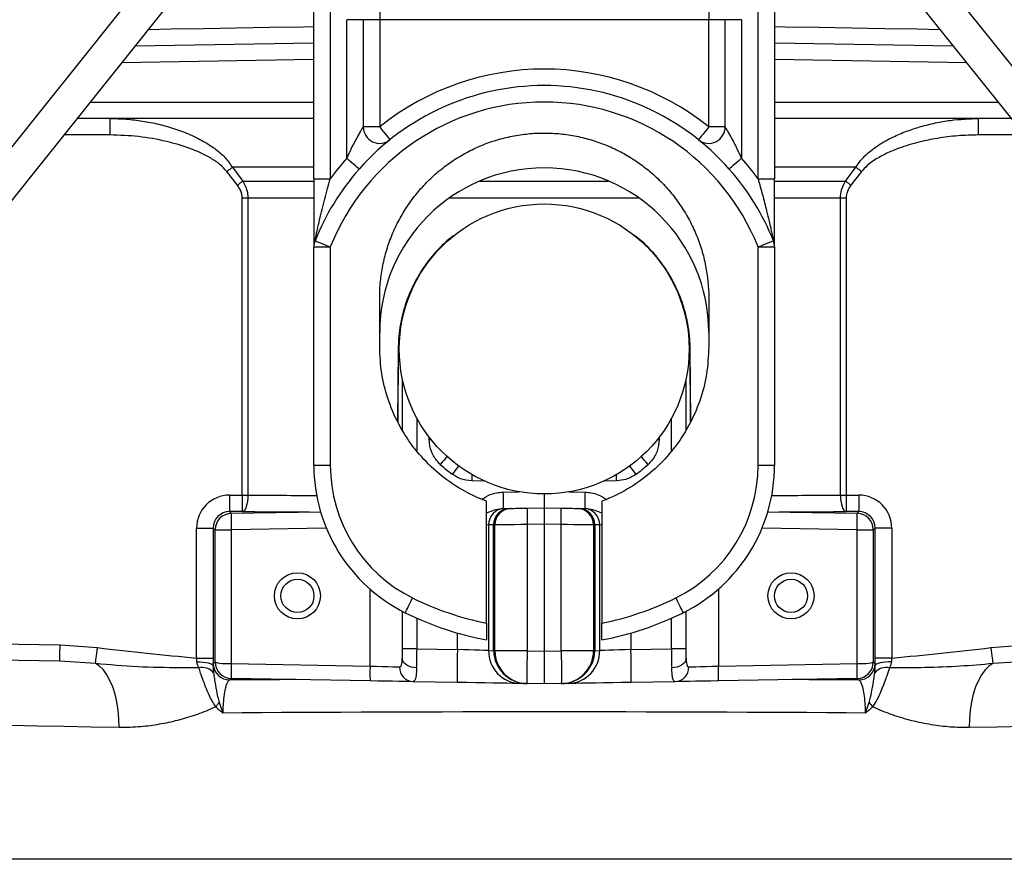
# Model space of a CAD drawing. Header units: millimetres. Extents: x 5387 to 12081, y 1443 to 15453.
# Tile 3 of 27: x 7465 to 8961, y 5343 to 6618. Entities that reach past the tile are written whole.
import ezdxf

# ---------------------------------------------------------------- set-up
doc = ezdxf.new("R2010")
doc.units = ezdxf.units.MM
doc.header["$LTSCALE"] = 5

msp = doc.modelspace()

# ---------------------------------------------------------------- linework, layer by layer
at = {"color": 7, "linetype": 'Continuous', "lineweight": 25}
for p, q in [((6811.6, 5624), (7747.4, 6793.8)), ((8775.7, 6793.8), (9711.6, 5624)), ((7791.8, 6768.8), (6856, 5599)), ((7911.6, 6376.7), (7911.6, 6763.5)), ((7936.6, 6763.5), (7936.6, 6376.7)), ((8586.6, 6376.7), (8586.6, 6763.5)), ((8611.6, 6763.5), (8611.6, 6376.7)), ((9667.1, 5599), (8731.3, 6768.8)), ((8011.6, 6643.5), (8011.6, 6618.5)), ((8511.6, 6643.5), (8511.6, 6618.5)), ((7961.6, 6408.1), (7961.6, 6618.5)), ((7986.6, 6618.5), (7961.6, 6618.5)), ((7986.6, 6618.5), (7986.6, 6455.7)), ((8011.6, 6618.5), (7986.6, 6618.5)), ((8511.6, 6618.5), (8011.6, 6618.5)), ((8011.6, 6618.5), (8011.6, 6455.7)), ((8511.6, 6455.7), (8511.6, 6618.5)), ((8536.6, 6618.5), (8511.6, 6618.5)), ((8561.6, 6618.5), (8536.6, 6618.5)), ((8536.6, 6455.7), (8536.6, 6618.5)), ((8561.6, 6618.5), (8561.6, 6408.1)), ((7639.6, 6578.6), (7911.6, 6583.3)), ((8611.6, 6583.3), (8883.5, 6578.6)), ((7911.6, 6468.5), (7551.6, 6468.5)), ((7601.8, 6468.5), (7601.8, 6443.5)), ((8971.6, 6468.5), (8611.6, 6468.5)), ((8921.3, 6443.5), (8921.3, 6468.5)), ((8011.6, 6455.7), (7986.6, 6455.7)), ((8536.6, 6455.7), (8511.6, 6455.7)), ((7787.9, 6394.4), (7803.7, 6373.5)), ((8719.4, 6373.5), (8735.2, 6394.4)), ((7795.4, 6367), (7779.3, 6387.9)), ((7911.6, 6376.7), (7936.6, 6376.7)), ((8586.6, 6376.7), (8611.6, 6376.7)), ((8743.8, 6387.9), (8727.7, 6367)), ((7811.3, 6347.6), (7802.9, 6347.6)), ((7802.9, 5896.5), (7802.9, 6347.6)), ((7811.3, 6347.6), (7811.3, 5896.5)), ((8711.8, 5896.5), (8711.8, 6347.6)), ((8720.2, 6347.6), (8711.8, 6347.6)), ((8720.2, 6347.6), (8720.2, 5896.5)), ((7911.6, 5941.9), (7911.6, 6273.4)), ((7911.6, 6273.4), (7936.6, 6273.4)), ((7936.6, 6273.4), (7936.6, 5941.9)), ((8586.6, 6273.4), (8611.6, 6273.4)), ((8586.6, 5941.9), (8586.6, 6273.4)), ((8611.6, 6273.4), (8611.6, 5941.9)), ((8011.6, 6121.4), (8011.6, 6196.4)), ((8511.6, 6196.4), (8511.6, 6121.4)), ((8039.7, 6118.7), (8038.9, 6008.1)), ((8484.2, 6008.8), (8483.4, 6118.7)), ((7911.6, 5941.9), (7936.6, 5941.9)), ((8586.6, 5941.9), (8611.6, 5941.9)), ((7783.5, 5896.5), (7783.5, 5871.5)), ((7783.5, 5896.5), (7802.9, 5896.5)), ((7802.9, 5896.5), (7802.9, 5871.5)), ((7802.9, 5896.5), (7811.3, 5896.5)), ((8261.6, 5898.3), (8261.6, 5877.2)), ((8711.8, 5896.5), (8720.2, 5896.5)), ((8720.2, 5896.5), (8720.2, 5871.5)), ((8720.2, 5896.5), (8739.6, 5896.5)), ((8739.6, 5896.5), (8739.6, 5871.5)), ((8174.1, 5702.1), (8174.1, 5887.2)), ((8349.1, 5887.2), (8349.1, 5702.1)), ((7802.9, 5871.5), (7783.5, 5871.5)), ((7786.1, 5868.9), (7921.7, 5871.3)), ((8200.8, 5876.2), (8208.6, 5876.3)), ((8235.7, 5876.8), (8261.6, 5877.2)), ((8261.6, 5877.2), (8287.4, 5876.8)), ((8261.6, 5877.2), (8261.6, 5852.2)), ((8314.5, 5876.3), (8322.3, 5876.2)), ((8601.4, 5871.3), (8737, 5868.9)), ((8739.6, 5871.5), (8720.2, 5871.5)), ((8184.8, 5851.3), (8177.1, 5851.2)), ((8177.1, 5851.2), (8177.1, 5660.4)), ((8184.8, 5660.3), (8184.8, 5851.3)), ((8186.6, 5660.2), (8186.6, 5851.3)), ((8261.6, 5852.2), (8235.7, 5851.8)), ((8235.7, 5851.8), (8235.7, 5660.2)), ((8261.6, 5852.2), (8261.6, 5659.7)), ((8287.4, 5851.8), (8261.6, 5852.2)), ((8287.4, 5660.2), (8287.4, 5851.8)), ((8336.6, 5851.3), (8336.6, 5660.2)), ((8338.3, 5851.3), (8338.3, 5660.3)), ((8346, 5851.2), (8338.3, 5851.3)), ((8346, 5660.4), (8346, 5851.2)), ((7733.5, 5846.5), (7758.5, 5846.5)), ((7733.5, 5649), (7733.5, 5846.5)), ((7761.6, 5843.5), (7758.5, 5846.5)), ((7758.5, 5846.5), (7758.5, 5649)), ((7761.6, 5843.9), (7786.1, 5843.9)), ((7761.6, 5643.1), (7761.6, 5843.9)), ((7786.1, 5843.9), (7786.1, 5640.6)), ((8737, 5640.6), (8737, 5843.9)), ((8737, 5843.9), (8761.6, 5843.9)), ((8764.6, 5846.5), (8761.6, 5843.5)), ((8761.6, 5843.9), (8761.6, 5643.1)), ((8764.6, 5649), (8764.6, 5846.5)), ((8789.6, 5846.5), (8764.6, 5846.5)), ((8789.6, 5846.5), (8789.6, 5649)), ((7286.6, 5673.4), (7526, 5669.2)), ((7526, 5669.2), (7583, 5664.9)), ((8068.3, 5663.1), (8046.3, 5663.1)), ((8068.3, 5663.1), (8129.7, 5662)), ((8177.1, 5660.4), (8184.8, 5660.3)), ((8186.6, 5660.3), (8184.8, 5660.3)), ((8235.7, 5660.2), (8186.6, 5660.2)), ((8235.7, 5660.2), (8261.6, 5659.7)), ((8261.6, 5659.7), (8287.4, 5660.2)), ((8261.6, 5659.7), (8261.6, 5609.8)), ((8336.6, 5660.2), (8287.4, 5660.2)), ((8336.6, 5660.3), (8338.3, 5660.3)), ((8338.3, 5660.3), (8346, 5660.4)), ((8393.4, 5662), (8454.8, 5663.1)), ((8476.8, 5663.1), (8454.8, 5663.1)), ((8940.1, 5664.9), (8997.1, 5669.2)), ((7525.5, 5644.2), (7286.1, 5648.4)), ((7579.8, 5640.6), (7525.5, 5644.2)), ((7733.5, 5649), (7758.5, 5649)), ((7758.8, 5640.8), (7761.6, 5643.5)), ((7786.1, 5640.6), (7996.9, 5636.9)), ((8526.2, 5636.9), (8737, 5640.6)), ((8761.6, 5643.5), (8764.3, 5640.8)), ((8789.6, 5649), (8764.6, 5649)), ((8997.6, 5644.2), (8943.3, 5640.6)), ((7996.9, 5614.4), (7786.1, 5618.1)), ((8129.7, 5612.1), (8062.2, 5613.2)), ((8460.9, 5613.2), (8393.4, 5612.1)), ((8737, 5618.1), (8526.2, 5614.4)), ((8235.7, 5610.2), (8224.5, 5610.4)), ((8261.6, 5609.8), (8235.7, 5610.2)), ((8287.4, 5610.2), (8261.6, 5609.8)), ((8298.6, 5610.4), (8287.4, 5610.2))]:
    msp.add_line(p, q, dxfattribs=at)
at = {"color": 8, "linetype": 'Continuous', "lineweight": 25}
for p, q in [((7911.6, 6558.3), (7619.3, 6553.2)), ((8903.8, 6553.2), (8611.6, 6558.3)), ((7571.6, 6493.5), (7911.6, 6493.5)), ((8611.6, 6493.5), (8951.6, 6493.5)), ((7601.8, 6443.5), (7531.6, 6443.5)), ((8991.6, 6443.5), (8921.3, 6443.5)), ((7911.6, 6394.4), (7787.9, 6394.4)), ((8735.2, 6394.4), (8611.6, 6394.4)), ((7803.7, 6373.5), (7911.4, 6373.5)), ((8163.6, 6373.5), (8359.5, 6373.5)), ((8611.8, 6373.5), (8719.4, 6373.5)), ((7911.3, 6347.6), (7811.3, 6347.6)), ((8405.9, 6347.6), (8117.2, 6347.6)), ((8711.8, 6347.6), (8611.6, 6347.6)), ((8119.7, 6287.6), (8119.7, 6287.5)), ((8403.4, 6287.5), (8401.4, 6287.6)), ((8403.4, 6287.5), (8403.4, 6287.6)), ((8410.7, 6280.4), (8403.4, 6287.5)), ((8039.8, 6118.5), (8039, 6007.9)), ((8039.7, 6118.7), (8039.8, 6118.5)), ((8039.8, 6118.5), (8041.3, 6118.5)), ((8481.8, 6118.5), (8483.3, 6118.5)), ((8483.3, 6118.5), (8483.4, 6118.7)), ((8484.1, 6008.6), (8483.3, 6118.5)), ((8046.3, 5995.6), (8046.3, 6071.8)), ((8476.8, 6071.8), (8476.8, 5995.2)), ((8068.3, 6012.8), (8068.3, 5963.7)), ((8454.8, 5963.3), (8454.8, 6012.8)), ((8087, 5980.6), (8087, 5984.2)), ((8089.8, 5980.6), (8087, 5980.6)), ((8436.1, 5980.6), (8433.3, 5980.6)), ((8436.1, 5984.2), (8436.1, 5980.6)), ((8170.5, 5917.9), (8151.4, 5918.3)), ((8371.7, 5918.3), (8352.6, 5917.9)), ((8199.5, 5901.1), (8223.6, 5901.5)), ((8299.5, 5901.5), (8323.6, 5901.1)), ((7783.5, 5871.5), (7786.1, 5868.9)), ((8737, 5868.9), (8739.6, 5871.5)), ((8177.1, 5851.2), (8174.1, 5851.1)), ((8349.1, 5851.1), (8346, 5851.2)), ((7930.5, 5846.4), (7786.1, 5843.9)), ((8737, 5843.9), (8592.6, 5846.4)), ((7996.9, 5636.9), (7996.9, 5753.8)), ((8526.2, 5753.8), (8526.2, 5636.9)), ((8045.9, 5720.3), (8045.9, 5647.2)), ((8046.3, 5663.1), (8046.3, 5720.1)), ((8476.8, 5720.1), (8476.8, 5663.1)), ((8477.2, 5647.2), (8477.2, 5720.3)), ((8068.3, 5709.6), (8068.3, 5663.1)), ((8454.8, 5663.1), (8454.8, 5709.6)), ((8129.7, 5662), (8129.7, 5687.2)), ((8393.4, 5687.2), (8393.4, 5662)), ((7786.1, 5618.1), (7783.8, 5615.8)), ((8739.3, 5615.8), (8737, 5618.1)), ((9582.5, 5343.5), (6940.6, 5343.5))]:
    msp.add_line(p, q, dxfattribs=at)
at = {"color": 8, "linetype": 'Continuous', "lineweight": 25, "flags": 128}
for points in [[(7659.8, 6603.8), (7694.8, 6604.4), (7744.1, 6605.3), (7794.1, 6606.1), (7844.6, 6607), (7895.6, 6607.9), (7911.6, 6608.2)], [(8611.6, 6608.2), (8627.5, 6607.9), (8678.5, 6607), (8729, 6606.1), (8779, 6605.3), (8828.3, 6604.4), (8863.3, 6603.8)], [(8114.1, 5954.9), (8112.3, 5952.9), (8109.6, 5949.8), (8106.7, 5946.5), (8103.6, 5943.1)], [(8419.5, 5943.1), (8416.5, 5946.5), (8413.5, 5949.8), (8410.8, 5952.9), (8409, 5954.9)], [(8131.3, 5940.9), (8129.7, 5938.7), (8127.3, 5935.4), (8124.7, 5931.9), (8122, 5928.2)], [(8401.1, 5928.2), (8398.4, 5931.9), (8395.8, 5935.4), (8393.4, 5938.7), (8391.8, 5940.9)], [(8151.5, 5927.7), (8151.5, 5923.2), (8151.4, 5918.3)], [(8371.7, 5918.3), (8371.6, 5923.2), (8371.6, 5927.7)], [(7615.6, 5543.5), (7573.3, 5544.3), (7532, 5545.1), (7491.6, 5545.8), (7452.3, 5546.6)], [(8991.1, 5545.1), (8949.8, 5544.3), (8907.5, 5543.5)]]:
    msp.add_lwpolyline(points, dxfattribs=at)
at = {"color": 7, "linetype": 'Continuous', "lineweight": 25, "flags": 128}
for points in [[(8011.6, 6455.7), (8014.6, 6451.9), (8017.5, 6448.3), (8020.2, 6444.9), (8022.6, 6441.9), (8024.5, 6439.5), (8026, 6437.7), (8026.9, 6436.6), (8027.2, 6436.2)], [(8511.6, 6455.7), (8508.5, 6451.9), (8505.6, 6448.3), (8502.9, 6444.9), (8500.5, 6441.9), (8498.6, 6439.5), (8497.1, 6437.7), (8496.2, 6436.6), (8495.9, 6436.2)], [(7980.3, 6391.5), (7979.9, 6391.8), (7978.9, 6392.8), (7977.1, 6394.3), (7974.8, 6396.4), (7972, 6398.9), (7968.7, 6401.7), (7965.2, 6404.8), (7961.6, 6408.1)], [(8561.6, 6408.1), (8557.9, 6404.8), (8554.4, 6401.7), (8551.1, 6398.9), (8548.3, 6396.4), (8546, 6394.3), (8544.2, 6392.8), (8543.2, 6391.8), (8542.8, 6391.5)], [(7787.9, 6394.4), (7786.9, 6393.6), (7785.8, 6392.8), (7784.8, 6392), (7783.7, 6391.2), (7782.6, 6390.4), (7781.5, 6389.6), (7780.4, 6388.7), (7779.3, 6387.9)], [(8743.8, 6387.9), (8742.7, 6388.7), (8741.6, 6389.6), (8740.5, 6390.4), (8739.4, 6391.2), (8738.3, 6392), (8737.3, 6392.8), (8736.3, 6393.6), (8735.2, 6394.4)], [(7803.7, 6373.5), (7802.7, 6372.7), (7801.7, 6371.9), (7800.6, 6371.1), (7799.6, 6370.3), (7798.6, 6369.5), (7797.5, 6368.7), (7796.4, 6367.9), (7795.4, 6367)], [(8727.7, 6367), (8726.7, 6367.9), (8725.6, 6368.7), (8724.5, 6369.5), (8723.5, 6370.3), (8722.5, 6371.1), (8721.4, 6371.9), (8720.4, 6372.7), (8719.4, 6373.5)], [(7913.3, 6282.7), (7913.8, 6282.5), (7915.1, 6282), (7917.3, 6281.1), (7920.1, 6279.9), (7923.7, 6278.5), (7927.7, 6276.9), (7932, 6275.2), (7936.6, 6273.4)], [(8586.6, 6273.4), (8591.1, 6275.2), (8595.4, 6276.9), (8599.4, 6278.5), (8603, 6279.9), (8605.9, 6281.1), (8608, 6282), (8609.3, 6282.5), (8609.8, 6282.7)], [(7811.3, 5896.5), (7811.1, 5891.7), (7810.6, 5887.1), (7809.8, 5882.8), (7808.8, 5879), (7807.5, 5875.9), (7806.1, 5873.6), (7804.5, 5872.1), (7802.9, 5871.5)], [(8711.8, 5896.5), (8712, 5891.7), (8712.5, 5887.1), (8713.3, 5882.8), (8714.3, 5879), (8715.6, 5875.9), (8717, 5873.6), (8718.6, 5872.1), (8720.2, 5871.5)], [(8199.5, 5876.1), (8200, 5876.1), (8200.4, 5876.1), (8200.8, 5876.2)], [(8208.6, 5876.3), (8210, 5876.3), (8210.8, 5876.3), (8211.1, 5876.3)], [(8211.1, 5876.3), (8211.6, 5876.3), (8213, 5876.4), (8215.2, 5876.4), (8218.3, 5876.5), (8222, 5876.5), (8226.2, 5876.6), (8230.9, 5876.7), (8235.7, 5876.8)], [(8287.4, 5876.8), (8292.2, 5876.7), (8296.9, 5876.6), (8301.1, 5876.5), (8304.8, 5876.5), (8307.9, 5876.4), (8310.1, 5876.4), (8311.5, 5876.3), (8312, 5876.3)], [(8312, 5876.3), (8312.3, 5876.3), (8313.1, 5876.3), (8314.5, 5876.3)], [(8322.3, 5876.2), (8322.7, 5876.1), (8323.1, 5876.1), (8323.6, 5876.1)], [(8186.6, 5851.3), (8186.4, 5851.3), (8185.8, 5851.3), (8184.8, 5851.3)], [(8235.7, 5851.8), (8226.1, 5851.7), (8216.8, 5851.6), (8208.3, 5851.5), (8200.9, 5851.5), (8194.8, 5851.4), (8190.3, 5851.4), (8187.5, 5851.3), (8186.6, 5851.3)], [(8336.6, 5851.3), (8335.6, 5851.3), (8332.8, 5851.4), (8328.3, 5851.4), (8322.2, 5851.5), (8314.8, 5851.5), (8306.3, 5851.6), (8297.1, 5851.7), (8287.4, 5851.8)], [(8338.3, 5851.3), (8337.3, 5851.3), (8336.7, 5851.3), (8336.6, 5851.3)], [(8050.4, 5718), (8050.7, 5718.4), (8051.3, 5719.7), (8052.3, 5721.7), (8053.7, 5724.5), (8055.4, 5727.9), (8057.3, 5731.8), (8059.4, 5736), (8061.6, 5740.4)], [(8461.6, 5740.4), (8463.7, 5736), (8465.8, 5731.8), (8467.7, 5727.9), (8469.4, 5724.5), (8470.8, 5721.7), (8471.8, 5719.7), (8472.5, 5718.4), (8472.7, 5718)], [(7525.5, 5644.2), (7525.6, 5644.7), (7525.6, 5646.1), (7525.6, 5648.5), (7525.7, 5651.6), (7525.7, 5655.3), (7525.8, 5659.7), (7525.9, 5664.4), (7526, 5669.2)], [(7579.8, 5640.6), (7580, 5641.8), (7580.2, 5643.7), (7580.5, 5646.2), (7580.9, 5649.2), (7581.4, 5652.7), (7581.9, 5656.6), (7582.5, 5660.7), (7583, 5664.9)], [(8129.7, 5662), (8129.5, 5652.3), (8129.4, 5642.9), (8129.4, 5634.3), (8129.3, 5626.7), (8129.4, 5620.5), (8129.4, 5615.9), (8129.5, 5613), (8129.7, 5612.1)], [(8177.1, 5660.4), (8173.9, 5660.5), (8169.2, 5660.7), (8163.1, 5660.9), (8155.8, 5661.1), (8147.7, 5661.4), (8138.8, 5661.7), (8129.7, 5662)], [(8235.7, 5660.2), (8235.5, 5650.4), (8235.4, 5641.1), (8235.3, 5632.4), (8235.3, 5624.9), (8235.3, 5618.6), (8235.4, 5614), (8235.5, 5611.2), (8235.7, 5610.2)], [(8287.4, 5660.2), (8287.6, 5650.4), (8287.7, 5641.1), (8287.8, 5632.4), (8287.8, 5624.9), (8287.8, 5618.6), (8287.7, 5614), (8287.6, 5611.2), (8287.4, 5610.2)], [(8393.4, 5662), (8384.3, 5661.7), (8375.4, 5661.4), (8367.3, 5661.1), (8360, 5660.9), (8353.9, 5660.7), (8349.2, 5660.5), (8346, 5660.4)], [(8393.4, 5612.1), (8393.6, 5613), (8393.7, 5615.9), (8393.7, 5620.5), (8393.8, 5626.7), (8393.7, 5634.3), (8393.7, 5642.9), (8393.6, 5652.3), (8393.4, 5662)], [(8940.1, 5664.9), (8940.6, 5660.7), (8941.2, 5656.6), (8941.7, 5652.7), (8942.2, 5649.2), (8942.6, 5646.2), (8942.9, 5643.7), (8943.1, 5641.8), (8943.3, 5640.6)], [(7615.6, 5543.5), (7615.3, 5556.8), (7614.2, 5569.8), (7612.3, 5582.4), (7609.5, 5594.3), (7606, 5605.3), (7601.8, 5615.1), (7597, 5623.8), (7591.7, 5631), (7585.9, 5636.6), (7579.8, 5640.6)], [(7734, 5643.4), (7738.8, 5643.3), (7743.3, 5642.9), (7747.5, 5642.4), (7751.2, 5641.7), (7754.2, 5640.9), (7756.5, 5640), (7757.9, 5639), (7758.5, 5637.9)], [(8067.7, 5634.2), (8063.6, 5634.7), (8059.7, 5635.5), (8056, 5636.8), (8052.8, 5638.4), (8050.1, 5640.4), (8048, 5642.5), (8046.6, 5644.8), (8045.9, 5647.2)], [(8477.2, 5647.2), (8476.5, 5644.8), (8475.1, 5642.5), (8473, 5640.4), (8470.3, 5638.4), (8467.1, 5636.8), (8463.4, 5635.5), (8459.5, 5634.7), (8455.4, 5634.2)], [(8789.1, 5643.4), (8784.3, 5643.3), (8779.8, 5642.9), (8775.6, 5642.4), (8771.9, 5641.7), (8768.9, 5640.9), (8766.6, 5640), (8765.2, 5639), (8764.6, 5637.9)], [(8943.3, 5640.6), (8937.2, 5636.6), (8931.4, 5631), (8926.1, 5623.8), (8921.3, 5615.1), (8917.1, 5605.3), (8913.6, 5594.3), (8910.8, 5582.4), (8908.9, 5569.8), (8907.8, 5556.8), (8907.5, 5543.5)], [(7996.9, 5636.9), (8006.4, 5636.6), (8015.5, 5636.4), (8023.9, 5636.2), (8031.2, 5636), (8037.3, 5635.8), (8041.9, 5635.7)], [(8481.2, 5635.7), (8485.8, 5635.8), (8491.9, 5636), (8499.2, 5636.2), (8507.6, 5636.4), (8516.7, 5636.6), (8526.2, 5636.9)], [(8062.2, 5613.2), (8056.6, 5613.3), (8049.4, 5613.5), (8040.8, 5613.6), (8030.9, 5613.8), (8020.2, 5614), (8008.7, 5614.2), (7996.9, 5614.4)], [(8224.5, 5610.4), (8219.8, 5610.5), (8213.3, 5610.6), (8204.9, 5610.7), (8195, 5610.9), (8183.7, 5611.1), (8171.3, 5611.3), (8157.9, 5611.6), (8144, 5611.8), (8129.7, 5612.1)], [(8393.4, 5612.1), (8379.1, 5611.8), (8365.2, 5611.6), (8351.8, 5611.3), (8339.4, 5611.1), (8328.1, 5610.9), (8318.2, 5610.7), (8309.8, 5610.6), (8303.3, 5610.5), (8298.6, 5610.4)], [(8526.2, 5614.4), (8514.4, 5614.2), (8503, 5614), (8492.2, 5613.8), (8482.3, 5613.6), (8473.7, 5613.5), (8466.5, 5613.3), (8460.9, 5613.2)]]:
    msp.add_lwpolyline(points, dxfattribs=at)
at = {"color": 7, "linetype": 'Continuous', "lineweight": 25}
for centre, radius in [((8261.6, 6118.5), 220.2), ((7886.6, 5743.5), 35), ((8636.6, 5743.5), 35), ((7886.6, 5743.5), 25.2), ((8636.6, 5743.5), 25.2)]:
    msp.add_circle(centre, radius, dxfattribs=at)
for centre, radius, start, end in [((8261.6, 6143.5), 400, 51.3178, 128.6822), ((8261.6, 6143.5), 375, 41.4096, 138.5904), ((8261.6, 6143.5), 350, 21.7868, 158.2132), ((8011.6, 6455.7), 25, 180, 308.6822), ((8511.6, 6455.7), 25, 231.3178, 0), ((8261.6, 6143.5), 400, 138.5904, 144.3409), ((8261.6, 6143.5), 400, 35.6591, 41.4096), ((8261.6, 6143.5), 375, 138.5904, 158.2132), ((8261.6, 6143.5), 250, 0, 180), ((8261.6, 6143.5), 375, 21.7868, 41.4096), ((8135.7, 6268.4), 25, 117.3593, 129.8031), ((8387.4, 6268.4), 25, 50.1969, 62.6407), ((7936.6, 6273.4), 25, 158.2132, 180), ((8586.6, 6273.4), 25, 0, 21.7868), ((8161.6, 5941.9), 250, 180, 243.6122), ((8161.6, 5941.9), 225, 180, 243.6122), ((8361.6, 5941.9), 225, 296.3878, 0), ((8361.6, 5941.9), 250, 296.3878, 0), ((7841.3, 5888.6), 358.4, 358.0016, 1.9984), ((8681.8, 5888.6), 358.4, 178.0016, 181.9984), ((7786.6, 5843.9), 25, 91, 180), ((8144.2, 5856.4), 358.4, 178.0013, 181.9987), ((8201.7, 5851.6), 24.6, 91.9886, 181.0314), ((8209.4, 5851.7), 24.6, 91.9892, 181.0322), ((8211.6, 5851.3), 25, 91, 180), ((8593.9, 5864.3), 358.4, 178.0017, 181.9983), ((7929.2, 5864.3), 358.4, 358.0017, 1.9983), ((8311.6, 5851.3), 25, 0, 89), ((8313.7, 5851.7), 24.6, 358.9678, 88.0108), ((8321.4, 5851.6), 24.6, 358.9686, 88.0114), ((8378.9, 5856.4), 358.4, 358.0013, 1.9987), ((8736.6, 5843.9), 25, 0, 89), ((8261.6, 6143.5), 450, 243.6122, 258.7877), ((8261.6, 6143.5), 450, 281.2123, 296.3878), ((8261.6, 6143.5), 475, 243.6122, 259.3849), ((8261.6, 6143.5), 475, 280.6151, 296.3878), ((8226.2, 5659.5), 49.1, 178.9675, 268.0111), ((8185, 5622.7), 37.5, 87.6959, 90.2998), ((8236.6, 5660.2), 50, 180, 269), ((8286.6, 5660.2), 50, 271, 0), ((8296.9, 5659.5), 49.1, 271.9889, 1.0325), ((8338.1, 5622.7), 37.5, 89.7002, 92.3041), ((7783.8, 5640.8), 25, 180.021, 269.9785), ((7786.6, 5643.1), 25, 180, 269), ((8108.5, 5629.3), 322.6, 178.0016, 181.9984), ((8736.6, 5643.1), 25, 271, 0), ((8414.6, 5629.3), 322.6, 358.0016, 1.9984), ((8739.3, 5640.8), 25, 270.0215, 359.979), ((7741.8, 5612.2), 22.7, 39.6702, 102.6064), ((8319.4, 5625.6), 322.6, 178.0019, 181.9981), ((8063.5, 5634.8), 21.6, 177.5047, 266.4771), ((8459.6, 5634.8), 21.6, 273.5229, 2.4953), ((8203.7, 5625.6), 322.6, 358.0019, 1.9981), ((8781.3, 5612.2), 22.7, 77.3936, 140.3298), ((7712.5, 5621.4), 68.1, 317.2817, 324.3006), ((8810.6, 5621.4), 68.1, 215.6994, 222.7183)]:
    msp.add_arc(centre, radius, start, end, dxfattribs=at)
at = {"color": 8, "linetype": 'Continuous', "lineweight": 25}
for centre, start, end in [((8135.8, 6268.7), 118.3951, 130.5566), ((8387.4, 6268.7), 49.4434, 61.6049)]:
    msp.add_arc(centre, 24.7, start, end, dxfattribs=at)
at = {"color": 7, "linetype": 'Continuous', "lineweight": 25}
for centre, major_axis, ratio, start_param, end_param in [((8261.6, 6118.5), (236, 0), 0.999999, 3.978865, 4.079476), ((8261.5, 6118.5), (236, 0), 0.999999, 5.345302, 5.445913), ((7783.5, 5846.5), (35.4, -35.4), 0.999695, 2.356347, 3.926839), ((8739.6, 5846.5), (-35.4, -35.4), 0.999695, 2.356347, 3.926839), ((7783.5, 5846.5), (17.7, -17.7), 0.999087, 2.356347, 3.926839), ((8739.6, 5846.5), (17.7, 17.7), 0.999087, 5.497939, 7.068431), ((8043.9, 5663.2), (0, 27.5), 0.087622, 4.093819, 4.710541), ((8066.3, 5663.2), (0.4, 50), 0.040351, 4.094974, 4.711696), ((8136.6, 5661.9), (-19.2, 46.6), 0.951574, 4.305128, 4.305723), ((8236.6, 5660.2), (51.7, -0.9), 0.967039, 3.159046, 4.712389), ((8286.6, 5660.2), (51.7, 0.9), 0.967039, 4.712389, 6.265732), ((8386.6, 5661.9), (19.2, 46.6), 0.951574, 1.977462, 1.978057), ((8456.8, 5663.2), (-0.4, 50), 0.040351, 1.57149, 2.188211), ((8479.2, 5663.2), (0, 27.5), 0.087622, 1.572645, 2.189366), ((7786.6, 5643.1), (25, 0), 0.1, 3.141593, 4.694936), ((8736.6, 5643.1), (25, 0), 0.1, 4.729842, 6.283185), ((8261.6, 5543.2), (1330, 0), 0.018111, 1.194864, 1.946729)]:
    msp.add_ellipse(centre, major_axis=major_axis, ratio=ratio, start_param=start_param, end_param=end_param, dxfattribs=at)
at = {"color": 8, "linetype": 'Continuous', "lineweight": 25}
for centre, major_axis, ratio, start_param, end_param in [((8261.6, 5918.8), (1330, 0), 0.017783, 4.367046, 4.449415), ((8261.6, 5918.8), (1330, 0), 0.017783, 4.975362, 5.057732), ((8261.6, 5893.8), (1355, 0), 0.017455, 4.367046, 4.44596), ((8261.6, 5893.8), (1355, 0), 0.017455, 4.978818, 5.057732), ((8261.6, 5593.2), (1380, 0), 0.017455, 1.847287, 1.924294), ((8261.6, 5593.2), (1380, 0), 0.017455, 1.217299, 1.294306)]:
    msp.add_ellipse(centre, major_axis=major_axis, ratio=ratio, start_param=start_param, end_param=end_param, dxfattribs=at)
at = {"color": 7, "linetype": 'Continuous', "lineweight": 25}
for points, knots in [([(7601.8, 6468.5), (7610.1, 6468.3), (7626.7, 6467.9), (7651.4, 6464.8), (7675.9, 6460.1), (7700.2, 6453.2), (7724.1, 6444.2), (7745, 6433.7), (7762.5, 6422.1), (7777, 6409.9), (7784.2, 6399.5), (7787.9, 6394.4)], [0, 0, 0, 0, 0.1199045, 0.2405386, 0.3608181, 0.4810822, 0.6052843, 0.729381, 0.8185718, 0.9092361, 1, 1, 1, 1]), ([(8735.2, 6394.4), (8737.5, 6397.8), (8742.2, 6404.9), (8753.7, 6416.6), (8769.9, 6428.8), (8790.6, 6440.2), (8811.9, 6449.3), (8833.6, 6456.4), (8855.9, 6461.9), (8885.2, 6467.1), (8907.1, 6467.9), (8921.3, 6468.5)], [0, 0, 0, 0, 0.059775, 0.120992, 0.235304, 0.352405, 0.46138, 0.570394, 0.682226, 0.794066, 1, 1, 1, 1]), ([(7986.6, 6455.7), (7986.6, 6455.7), (7986.4, 6455.6), (7986.1, 6455), (7986, 6454.8), (7985.7, 6454.4), (7985.5, 6454.1), (7985, 6453.2), (7984.5, 6452.4), (7983.6, 6450.9), (7983.1, 6450), (7982, 6448.2), (7981.4, 6447.2), (7980.3, 6445.2), (7979.7, 6444.2), (7977.9, 6441.1), (7976.7, 6438.8), (7973, 6432.1), (7970.6, 6427.4), (7966, 6417.9), (7963.7, 6413), (7961.6, 6408.1)], [0, 0, 0, 0, 0.0625, 0.0625, 0.09375, 0.09375, 0.125, 0.125, 0.1875, 0.1875, 0.25, 0.25, 0.3125, 0.3125, 0.375, 0.375, 0.5, 0.5, 0.75, 0.75, 1, 1, 1, 1]), ([(8561.6, 6408.1), (8559.4, 6413), (8557.1, 6417.8), (8553.7, 6425), (8552.5, 6427.3), (8550.1, 6432), (8548.9, 6434.3), (8546.4, 6438.8), (8545.2, 6441), (8542.8, 6445.3), (8541.7, 6447.3), (8540, 6450), (8539.5, 6450.9), (8538.6, 6452.5), (8538.1, 6453.2), (8537.4, 6454.4), (8537.1, 6454.9), (8536.7, 6455.5), (8536.6, 6455.7), (8536.6, 6455.7)], [0, 0, 0, 0, 0.25, 0.25, 0.375, 0.375, 0.5, 0.5, 0.625, 0.625, 0.75, 0.75, 0.8125, 0.8125, 0.875, 0.875, 0.9375, 0.9375, 1, 1, 1, 1]), ([(7779.3, 6387.9), (7776, 6391.6), (7769.2, 6399.1), (7755.6, 6408.1), (7740.4, 6416.2), (7717.5, 6425.5), (7685.9, 6434.6), (7645.1, 6442), (7616.3, 6443), (7601.8, 6443.5)], [0, 0, 0, 0, 0.07778, 0.158788, 0.254278, 0.349863, 0.546055, 0.771524, 1, 1, 1, 1]), ([(8011.6, 6196.4), (8011.6, 6204.6), (8012, 6212.8), (8013.2, 6225), (8013.7, 6229), (8014.9, 6237.1), (8015.6, 6241.2), (8018, 6253.2), (8020, 6261.2), (8024.7, 6276.8), (8027.5, 6284.6), (8033.7, 6299.7), (8037.2, 6307.1), (8045, 6321.5), (8049.2, 6328.5), (8056, 6338.7), (8058.4, 6342.1), (8063.2, 6348.7), (8065.8, 6351.9), (8073.6, 6361.4), (8079.1, 6367.5), (8090.6, 6379), (8096.7, 6384.5), (8109.4, 6394.9), (8116, 6399.8), (8126.2, 6406.6), (8129.7, 6408.8), (8136.7, 6413), (8143.8, 6417), (8151.1, 6420.7), (8158.5, 6424.2), (8162.3, 6425.9), (8173.6, 6430.6), (8181.3, 6433.3), (8197, 6438), (8205, 6440), (8221, 6443.2), (8229.1, 6444.4), (8241.3, 6445.6), (8245.4, 6445.9), (8253.6, 6446.3), (8257.7, 6446.4), (8270, 6446.4), (8278.2, 6446), (8294.5, 6444.3), (8302.6, 6443.1), (8318.6, 6439.9), (8326.6, 6437.9), (8342.2, 6433.1), (8349.9, 6430.4), (8361.3, 6425.7), (8365, 6424), (8372.4, 6420.5), (8376.1, 6418.6), (8386.9, 6412.8), (8393.9, 6408.6), (8407.5, 6399.5), (8414.1, 6394.6), (8423.6, 6386.8), (8426.7, 6384.1), (8432.7, 6378.6), (8435.7, 6375.8), (8444.4, 6367.1), (8449.9, 6361), (8460.2, 6348.4), (8465.1, 6341.8), (8474.2, 6328.1), (8478.4, 6321.1), (8486.1, 6306.6), (8489.6, 6299.2), (8494.2, 6287.9), (8495.7, 6284.1), (8498.5, 6276.4), (8499.7, 6272.5), (8503.3, 6260.7), (8505.2, 6252.8), (8510, 6228.9), (8511.6, 6212.8), (8511.6, 6196.4)], [0, 0, 0, 0, 0.03125, 0.03125, 0.046875, 0.046875, 0.0625, 0.0625, 0.09375, 0.09375, 0.125, 0.125, 0.15625, 0.15625, 0.1875, 0.1875, 0.203125, 0.203125, 0.21875, 0.21875, 0.25, 0.25, 0.28125, 0.28125, 0.3125, 0.3125, 0.328125, 0.328125, 0.34375, 0.359375, 0.359375, 0.375, 0.375, 0.40625, 0.40625, 0.4375, 0.4375, 0.46875, 0.46875, 0.484375, 0.484375, 0.5, 0.5, 0.53125, 0.53125, 0.5625, 0.5625, 0.59375, 0.59375, 0.625, 0.625, 0.640625, 0.640625, 0.65625, 0.65625, 0.6875, 0.6875, 0.71875, 0.71875, 0.734375, 0.734375, 0.75, 0.75, 0.78125, 0.78125, 0.8125, 0.8125, 0.84375, 0.84375, 0.875, 0.875, 0.890625, 0.890625, 0.90625, 0.90625, 0.9375, 0.9375, 1, 1, 1, 1]), ([(8921.3, 6443.5), (8910.9, 6443.2), (8890, 6442.7), (8858.7, 6438.6), (8827.4, 6432.1), (8800.7, 6423.7), (8778.8, 6414.3), (8764, 6406), (8752, 6397.2), (8746.5, 6391), (8743.8, 6387.9)], [0, 0, 0, 0, 0.164073, 0.328159, 0.497434, 0.66659, 0.768005, 0.870516, 0.934515, 1, 1, 1, 1]), ([(7803.7, 6373.5), (7805.2, 6370.7), (7808.2, 6365.1), (7810.8, 6356.3), (7811.2, 6350.3), (7811.3, 6347.6)], [0, 0, 0, 0, 0.345638, 0.702014, 1, 1, 1, 1]), ([(7911.6, 6376.7), (7911.6, 6371.5), (7911.6, 6366.5), (7911.6, 6356.4), (7911.6, 6351.4), (7911.6, 6341.4), (7911.6, 6336.5), (7911.6, 6326.6), (7911.6, 6321.8), (7911.6, 6312.2), (7911.6, 6307.6), (7911.6, 6300.8), (7911.6, 6298.5), (7911.6, 6294.1), (7911.6, 6292), (7911.6, 6287.9), (7911.6, 6285.9), (7911.6, 6282.1), (7911.6, 6280.3), (7911.6, 6278), (7911.6, 6277.3), (7911.6, 6276), (7911.6, 6275.4), (7911.6, 6274.4), (7911.6, 6274), (7911.6, 6273.5), (7911.6, 6273.4), (7911.6, 6273.4)], [0, 0, 0, 0, 0.125, 0.125, 0.25, 0.25, 0.375, 0.375, 0.5, 0.5, 0.625, 0.625, 0.6875, 0.6875, 0.75, 0.75, 0.8125, 0.8125, 0.875, 0.875, 0.90625, 0.90625, 0.9375, 0.9375, 0.96875, 0.96875, 1, 1, 1, 1]), ([(7913.3, 6282.7), (7913.4, 6282.7), (7913.4, 6282.9), (7913.7, 6284.4), (7914.4, 6287.7), (7915.5, 6293.1), (7917.5, 6302.4), (7920.3, 6314.9), (7925.4, 6335.7), (7930.8, 6356.4), (7935.2, 6371.9), (7936.6, 6376.7)], [0, 0, 0, 0, 0.016455, 0.038087, 0.078236, 0.147324, 0.217993, 0.375394, 0.532973, 0.85441, 1, 1, 1, 1]), ([(8586.6, 6376.7), (8588.8, 6368.6), (8593.4, 6352.5), (8598.9, 6331), (8603, 6314.1), (8605.6, 6302.8), (8607.2, 6295.1), (8608.4, 6289.5), (8609.2, 6285.7), (8609.6, 6283.6), (8609.7, 6282.8), (8609.8, 6282.7), (8609.8, 6282.7)], [0, 0, 0, 0, 0.242652, 0.487485, 0.649849, 0.761443, 0.838263, 0.891563, 0.947756, 0.970283, 0.989073, 1, 1, 1, 1]), ([(8611.6, 6273.4), (8611.6, 6273.4), (8611.6, 6273.5), (8611.6, 6274), (8611.6, 6274.4), (8611.6, 6275.9), (8611.6, 6277.2), (8611.6, 6279.6), (8611.6, 6280.4), (8611.6, 6282.2), (8611.6, 6283.1), (8611.6, 6285.9), (8611.6, 6287.9), (8611.6, 6292.1), (8611.6, 6294.2), (8611.6, 6298.6), (8611.6, 6300.8), (8611.6, 6307.6), (8611.6, 6312.2), (8611.6, 6321.8), (8611.6, 6326.6), (8611.6, 6336.5), (8611.6, 6341.4), (8611.6, 6351.3), (8611.6, 6356.4), (8611.6, 6366.5), (8611.6, 6371.5), (8611.6, 6376.7)], [0, 0, 0, 0, 0.03125, 0.03125, 0.0625, 0.0625, 0.125, 0.125, 0.15625, 0.15625, 0.1875, 0.1875, 0.25, 0.25, 0.3125, 0.3125, 0.375, 0.375, 0.5, 0.5, 0.625, 0.625, 0.75, 0.75, 0.875, 0.875, 1, 1, 1, 1]), ([(8711.8, 6347.6), (8712.1, 6351.9), (8712.8, 6361), (8717.1, 6369.1), (8719.4, 6373.5)], [0, 0, 0, 0, 0.46313, 1, 1, 1, 1]), ([(7802.9, 6347.6), (7802.4, 6351.2), (7801.5, 6358.3), (7797.4, 6364.1), (7795.4, 6367)], [0, 0, 0, 0, 0.505392, 1, 1, 1, 1]), ([(8727.7, 6367), (8725.6, 6364), (8721.5, 6358.2), (8720.7, 6351.1), (8720.2, 6347.6)], [0, 0, 0, 0, 0.512133, 1, 1, 1, 1]), ([(8119.7, 6287.6), (8117, 6285.4), (8109.7, 6279), (8098.4, 6267.7), (8086.3, 6253.4), (8075.4, 6238.2), (8065.9, 6222), (8057.7, 6205.2), (8051, 6187.7), (8045.8, 6169.7), (8042.2, 6151.3), (8040.2, 6134.2), (8039.9, 6123.3), (8039.7, 6118.7)], [0, 0, 0, 0, 0.05405, 0.150937, 0.247874, 0.34485, 0.441865, 0.538916, 0.636004, 0.733128, 0.830284, 0.927465, 1, 1, 1, 1]), ([(8119.7, 6287.5), (8113.4, 6281.9), (8100.9, 6270.8), (8082.1, 6248.4), (8064, 6220.2), (8050.1, 6186.7), (8041.6, 6152.4), (8040.4, 6129.9), (8039.8, 6118.5)], [0, 0, 0, 0, 0.129667, 0.261021, 0.452349, 0.649224, 0.82258, 1, 1, 1, 1]), ([(8483.4, 6118.7), (8483.3, 6122.2), (8483.1, 6131.9), (8481.5, 6147.8), (8478.1, 6166.2), (8473.2, 6184.3), (8466.8, 6201.9), (8458.9, 6218.9), (8449.6, 6235.2), (8439, 6250.7), (8427.1, 6265.1), (8415.2, 6277.5), (8406.9, 6284.6), (8403.4, 6287.6)], [0, 0, 0, 0, 0.054247, 0.15143, 0.248609, 0.345762, 0.44288, 0.539966, 0.637012, 0.734021, 0.83099, 0.927923, 1, 1, 1, 1]), ([(8174.1, 5887.2), (8168.9, 5889.3), (8150.8, 5896.4), (8121.7, 5912.8), (8089.1, 5938.8), (8061.3, 5969.9), (8038.9, 6005.1), (8023.2, 6042.7), (8013.4, 6081.8), (8012.2, 6108.1), (8011.6, 6121.4)], [0, 0, 0, 0, 0.055147, 0.192181, 0.329215, 0.46625, 0.603285, 0.740319, 0.868543, 1, 1, 1, 1]), ([(8511.6, 6121.4), (8510.9, 6107.5), (8509.6, 6079.8), (8498.9, 6039.4), (8482.1, 6001.2), (8459.2, 5966.4), (8430.8, 5935.8), (8397.7, 5910.4), (8369.6, 5895.2), (8352.9, 5888.7), (8349.1, 5887.2)], [0, 0, 0, 0, 0.13704, 0.274082, 0.41112, 0.548161, 0.685201, 0.822242, 0.959282, 1, 1, 1, 1]), ([(8103.6, 5943.1), (8099.8, 5947.3), (8092.2, 5955.7), (8087.6, 5969.5), (8087.1, 5977.8), (8087, 5980.6)], [0, 0, 0, 0, 0.401477, 0.802867, 1, 1, 1, 1]), ([(8436.1, 5980.6), (8435.6, 5974.9), (8434.4, 5963.6), (8427.3, 5950.9), (8421.4, 5945), (8419.5, 5943.1)], [0, 0, 0, 0, 0.403847, 0.807739, 1, 1, 1, 1]), ([(8151.4, 5918.3), (8145.6, 5918.9), (8135, 5920), (8126.1, 5925.6), (8122, 5928.2)], [0, 0, 0, 0, 0.548693, 1, 1, 1, 1]), ([(8401.1, 5928.2), (8396.1, 5925.1), (8387, 5919.6), (8376.5, 5918.7), (8371.7, 5918.3)], [0, 0, 0, 0, 0.547262, 1, 1, 1, 1]), ([(8174.1, 5702.1), (8174.1, 5699.2), (8174.1, 5693.4), (8174.1, 5685.6), (8174.1, 5679.9), (8174.1, 5677), (8174.1, 5676.7), (8174.1, 5676.6)], [0, 0, 0, 0, 0.21978, 0.439618, 0.657306, 0.871156, 1, 1, 1, 1]), ([(8349.1, 5676.6), (8349.1, 5676.9), (8349.1, 5677.4), (8349.1, 5681.7), (8349.1, 5688), (8349.1, 5695.2), (8349.1, 5700), (8349.1, 5702.1)], [0, 0, 0, 0, 0.209954, 0.419858, 0.63131, 0.846225, 1, 1, 1, 1]), ([(7583, 5664.9), (7608.1, 5662), (7658.2, 5656.2), (7708.4, 5651.4), (7733.5, 5649)], [0, 0, 0, 0, 0.4999063, 1, 1, 1, 1]), ([(8789.6, 5649), (8814.7, 5651.4), (8864.9, 5656.2), (8915, 5662), (8940.1, 5664.9)], [0, 0, 0, 0, 0.499986, 1, 1, 1, 1]), ([(7736.8, 5634.4), (7727.3, 5634.3), (7696.3, 5634.1), (7643.8, 5635.2), (7601.2, 5638.8), (7579.8, 5640.6)], [0, 0, 0, 0, 0.182041, 0.590526, 1, 1, 1, 1]), ([(7736.8, 5634.4), (7735.9, 5636.5), (7734.6, 5639.3), (7734.2, 5642.5), (7734, 5643.4)], [0, 0, 0, 0, 0.73319, 1, 1, 1, 1]), ([(8041.9, 5635.7), (8042.6, 5635.9), (8043.8, 5636.1), (8045, 5638.8), (8045.6, 5642.7), (8045.8, 5645.9), (8045.9, 5647.2)], [0, 0, 0, 0, 0.235865, 0.471452, 0.784342, 1, 1, 1, 1]), ([(8477.2, 5647.2), (8477.3, 5645.1), (8477.6, 5641.3), (8478.6, 5637.3), (8479.9, 5635.8), (8480.9, 5635.7), (8481.2, 5635.7)], [0, 0, 0, 0, 0.352517, 0.628711, 0.906916, 1, 1, 1, 1]), ([(8789.1, 5643.4), (8788.5, 5640.9), (8787.8, 5637.7), (8786.6, 5635), (8786.3, 5634.4)], [0, 0, 0, 0, 0.767725, 1, 1, 1, 1]), ([(8943.3, 5640.6), (8926.8, 5639.2), (8892.5, 5636.1), (8840.1, 5634.2), (8804.2, 5634.3), (8786.3, 5634.4)], [0, 0, 0, 0, 0.316563, 0.658033, 1, 1, 1, 1]), ([(7762.6, 5575.2), (7760.7, 5578), (7756.9, 5583.6), (7751.9, 5594), (7747, 5605.6), (7741.7, 5619.7), (7738.6, 5629), (7736.8, 5634.4)], [0, 0, 0, 0, 0.1501595, 0.3060083, 0.5056021, 0.7108497, 1, 1, 1, 1]), ([(7758.5, 5637.9), (7758.6, 5635.2), (7758.8, 5631.1), (7759.2, 5627.8), (7759.3, 5626.7)], [0, 0, 0, 0, 0.6803413, 1, 1, 1, 1]), ([(7759.3, 5626.7), (7759.6, 5623.9), (7760.3, 5618.2), (7762.2, 5606.4), (7764.4, 5593.8), (7767, 5584.7), (7767.8, 5581.7)], [0, 0, 0, 0, 0.232078, 0.469883, 0.826504, 1, 1, 1, 1]), ([(8067.7, 5634.2), (8067.5, 5630), (8067.1, 5621.6), (8065.3, 5614.5), (8063.2, 5613.6), (8062.2, 5613.2)], [0, 0, 0, 0, 0.345753, 0.691558, 1, 1, 1, 1]), ([(8460.9, 5613.2), (8459.8, 5613.7), (8457.5, 5614.8), (8455.9, 5622.6), (8455.5, 5630.5), (8455.4, 5634.2)], [0, 0, 0, 0, 0.349006, 0.69826, 1, 1, 1, 1]), ([(8755.3, 5581.7), (8756.6, 5586.9), (8759, 5595.7), (8761.1, 5607.3), (8762.7, 5617.5), (8763.4, 5623.5), (8763.8, 5626.7)], [0, 0, 0, 0, 0.300031, 0.512225, 0.730427, 1, 1, 1, 1]), ([(8786.3, 5634.4), (8784.9, 5630.2), (8782.1, 5621.8), (8777.5, 5609.1), (8772.6, 5597.2), (8767.5, 5585.9), (8762.9, 5578.9), (8760.5, 5575.2)], [0, 0, 0, 0, 0.224658, 0.455042, 0.626629, 0.802131, 1, 1, 1, 1]), ([(8763.8, 5626.7), (8764, 5628.4), (8764.4, 5631.7), (8764.6, 5635.8), (8764.6, 5637.9)], [0, 0, 0, 0, 0.495349, 1, 1, 1, 1]), ([(7783.8, 5615.8), (7783.2, 5615.5), (7781.8, 5615), (7779.9, 5611.9), (7778, 5607), (7776.1, 5599.3), (7774.6, 5589.6), (7773.7, 5579.2), (7773.3, 5571.9), (7773.3, 5567.3), (7773.3, 5565.6)], [0, 0, 0, 0, 0.134031, 0.268039, 0.401391, 0.534629, 0.735605, 0.837066, 0.938461, 1, 1, 1, 1]), ([(8749.8, 5565.6), (8749.8, 5569.8), (8749.6, 5578.8), (8748.3, 5591.8), (8746.2, 5603.4), (8743.3, 5612.3), (8740.9, 5615.5), (8739.5, 5615.7), (8739.3, 5615.8)], [0, 0, 0, 0, 0.150162, 0.320927, 0.506084, 0.7178, 0.960217, 1, 1, 1, 1]), ([(7767.8, 5581.7), (7769.1, 5577.9), (7770.9, 5572.6), (7772.7, 5567.2), (7773.2, 5565.6), (7773.3, 5565.6)], [0, 0, 0, 0, 0.700471, 0.993894, 1, 1, 1, 1]), ([(8749.8, 5565.6), (8749.9, 5565.6), (8750.4, 5567.2), (8752.2, 5572.6), (8754, 5577.9), (8755.3, 5581.7)], [0, 0, 0, 0, 0.006106, 0.299529, 1, 1, 1, 1]), ([(7762.6, 5575.2), (7761, 5574.5), (7750.7, 5569.6), (7731.4, 5562), (7704.3, 5554), (7676.7, 5548.1), (7646.9, 5544), (7626.7, 5543.7), (7615.6, 5543.5)], [0, 0, 0, 0, 0.034136, 0.216359, 0.398663, 0.586105, 0.773545, 1, 1, 1, 1]), ([(7773.3, 5565.6), (7773.2, 5565.6), (7772.3, 5566.3), (7770.4, 5567.8), (7766.7, 5570.9), (7764.2, 5573.5), (7762.6, 5575.2)], [0, 0, 0, 0, 0.006653, 0.256182, 0.505279, 1, 1, 1, 1]), ([(8760.5, 5575.2), (8758.9, 5573.5), (8756.4, 5570.9), (8752.7, 5567.8), (8750.8, 5566.3), (8749.9, 5565.6), (8749.8, 5565.6)], [0, 0, 0, 0, 0.494721, 0.743818, 0.993347, 1, 1, 1, 1]), ([(8907.5, 5543.5), (8898, 5543.6), (8878.9, 5543.8), (8849.7, 5547.5), (8820.2, 5553.5), (8791.8, 5562), (8772, 5569.8), (8762.1, 5574.5), (8760.5, 5575.2)], [0, 0, 0, 0, 0.194923, 0.389878, 0.590485, 0.791057, 0.965864, 1, 1, 1, 1])]:
    msp.add_open_spline(points, degree=3, knots=knots, dxfattribs=at)
at = {"color": 8, "linetype": 'Continuous', "lineweight": 25}
for points, knots in [([(8483.3, 6118.5), (8482.9, 6126.8), (8482.3, 6143.6), (8477, 6172.2), (8466.6, 6204.2), (8449.6, 6236.1), (8431.1, 6261.4), (8417.6, 6274), (8412.2, 6278.9)], [0, 0, 0, 0, 0.138453, 0.278687, 0.48333, 0.693909, 0.878667, 1, 1, 1, 1]), ([(8166.9, 5890.2), (8171, 5892.8), (8177.9, 5897.2), (8189.3, 5900.4), (8196.1, 5900.9), (8199.5, 5901.1)], [0, 0, 0, 0, 0.413673, 0.706928, 1, 1, 1, 1]), ([(8323.6, 5901.1), (8326.9, 5900.9), (8333.8, 5900.4), (8345.1, 5897.2), (8352.2, 5892.7), (8356.3, 5890.1)], [0, 0, 0, 0, 0.287996, 0.584881, 1, 1, 1, 1]), ([(8199.5, 5876.1), (8195.5, 5875.6), (8186.5, 5874.4), (8178.5, 5870.9), (8174.1, 5868.9)], [0, 0, 0, 0, 0.437975, 1, 1, 1, 1]), ([(8349.1, 5868.9), (8344.6, 5870.9), (8336.7, 5874.4), (8327.6, 5875.6), (8323.6, 5876.1)], [0, 0, 0, 0, 0.562025, 1, 1, 1, 1])]:
    msp.add_open_spline(points, degree=3, knots=knots, dxfattribs=at)
at = {"color": 7, "linetype": 'Continuous', "lineweight": 25}
for points in [[(7734, 5643.4), (7733.9, 5645.3), (7733.7, 5647.1), (7733.5, 5649)], [(7758.5, 5649), (7758.5, 5645.3), (7758.5, 5641.6), (7758.5, 5637.9)], [(7758.5, 5637.9), (7758.6, 5639.7), (7758.7, 5640.6), (7758.8, 5640.8)], [(8764.3, 5640.8), (8764.4, 5640.6), (8764.5, 5639.7), (8764.6, 5637.9)], [(8764.6, 5637.9), (8764.6, 5641.6), (8764.6, 5645.3), (8764.6, 5649)], [(8789.6, 5649), (8789.4, 5647.1), (8789.2, 5645.3), (8789.1, 5643.4)]]:
    msp.add_open_spline(points, degree=3, dxfattribs=at)

doc.saveas('drawing.dxf')
